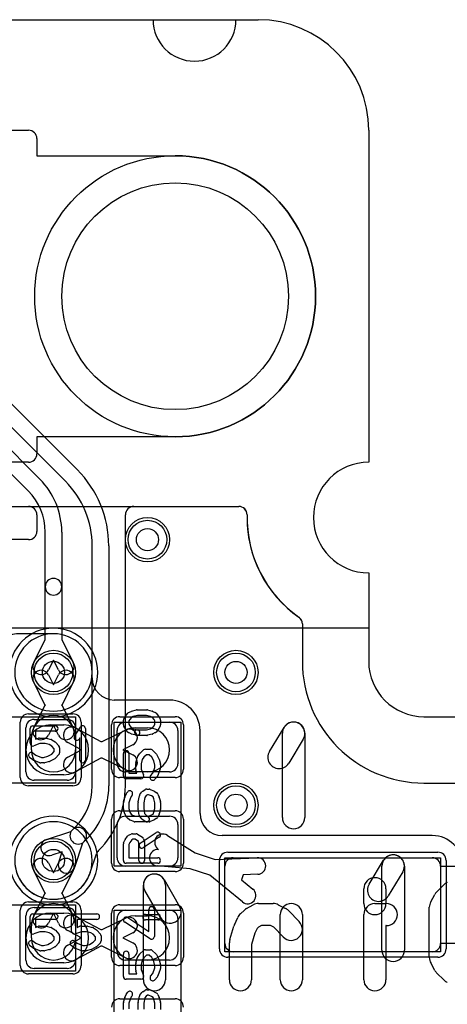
# Model space of a CAD drawing. Extents: x -3.9 to 29.3, y -3.9 to 20.
# Tile 36 of 37: x 19.5 to 23.4, y 11.1 to 20. Entities that reach past the tile are written whole.
import ezdxf

# ---------------------------------------------------------------- set-up
doc = ezdxf.new("R2010")
doc.units = 0
for name, color, linetype in [('Hole', 1, 'CONTINUOUS'), ('L1', 3, 'CONTINUOUS'), ('L2', 3, 'CONTINUOUS'), ('L3', 3, 'CONTINUOUS'), ('L4', 3, 'CONTINUOUS'), ('MetalMask-A', 176, 'CONTINUOUS'), ('Outline', 7, 'CONTINUOUS'), ('PartsArea-A', 111, 'CONTINUOUS'), ('PartsArea-B', 111, 'CONTINUOUS'), ('PartsSilk-A', 221, 'CONTINUOUS'), ('PartsSilk-B', 221, 'CONTINUOUS'), ('Resist-A', 2, 'CONTINUOUS'), ('Resist-B', 2, 'CONTINUOUS'), ('Silk-A', 140, 'CONTINUOUS'), ('Silk-B', 140, 'CONTINUOUS')]:
    doc.layers.add(name, color=color, linetype=linetype)

msp = doc.modelspace()

# ---------------------------------------------------------------- linework, layer by layer
at = {"layer": 'Hole'}
for centre, radius in [((20.95, 17.5), 1.025), ((20.7, 15.3), 0.1), ((19.85, 14.1), 0.1), ((21.5, 14.1), 0.1), ((21.5, 12.9), 0.1), ((19.85, 12.4), 0.1)]:
    msp.add_circle(centre, radius, dxfattribs=at)
at = {"layer": 'L1'}
for p, q in [((9.0761, 15.6), (21.52527, 15.6)), ((19.425, 15.6), (19.62503, 15.6)), ((19.7, 15.52503), (19.7, 15.37497)), ((19.62503, 15.3), (17.97497, 15.3)), ((22.09999, 14.53825), (22.1, 14.2)), ((19.85, 14.45004), (19.55, 14.45004)), ((19.80526, 14.07767), (19.85, 13.988)), ((19.85, 13.988), (19.89474, 14.07767)), ((20.20004, 14.05004), (20.20004, 14.1)), ((19.775, 13.80234), (19.67104, 14.01071)), ((20.02896, 14.01071), (19.925, 13.80234)), ((19.67104, 13.6), (19.775, 13.80838)), ((19.775, 13.80838), (19.775, 13.80234)), ((19.925, 13.80234), (19.925, 13.80838)), ((19.925, 13.80838), (20.02896, 13.6)), ((20.9, 13.85004), (20.40004, 13.85004)), ((19.675, 13.675), (19.975, 13.675)), ((19.85, 13.62272), (19.80526, 13.53304)), ((19.825, 13.625), (19.94286, 13.625)), ((19.89474, 13.53304), (19.85, 13.62272)), ((20.5, 13.65), (20.9, 13.65)), ((19.6, 13.2), (19.6, 13.6)), ((20.05, 13.6), (20.05, 13.2)), ((20.05, 13.59785), (20.27686, 13.475)), ((20.29162, 13.475), (20.5, 13.57896)), ((20.425, 13.275), (20.425, 13.575)), ((20.58929, 13.6), (20.7, 13.6)), ((20.975, 13.575), (20.975, 13.275)), ((21.17504, 12.82504), (21.17504, 13.575)), ((19.65, 13.4), (19.65, 13.51071)), ((20.09011, 13.40555), (19.97858, 13.46595)), ((20.05, 13.51071), (20.05, 13.4)), ((20.27686, 13.475), (20.29162, 13.475)), ((20.56696, 13.44474), (20.47728, 13.4)), ((19.97858, 13.33405), (20.09011, 13.39445)), ((20.09011, 13.39445), (20.09011, 13.40555)), ((20.47728, 13.4), (20.56696, 13.35526)), ((20.27686, 13.325), (20.05, 13.20215)), ((20.29162, 13.325), (20.27686, 13.325)), ((20.5, 13.22104), (20.29162, 13.325)), ((19.94286, 13.175), (19.825, 13.175)), ((20.9, 13.2), (20.5, 13.2)), ((20.7, 13.2), (20.58929, 13.2)), ((19.975, 13.125), (19.675, 13.125)), ((23.2, 13.1), (24.4, 13.1)), ((20.5, 12.8), (20.9, 12.8)), ((20.425, 12.425), (20.425, 12.725)), ((20.975, 12.725), (20.975, 12.425)), ((20.87984, 12.62699), (21.1323, 12.46829)), ((23.275, 12.62504), (21.37504, 12.62504)), ((21.1323, 12.46829), (21.31066, 12.40884)), ((19.80526, 12.37767), (19.85, 12.288)), ((19.85, 12.288), (19.89474, 12.37767)), ((21.31066, 12.40884), (21.69055, 12.4248)), ((21.475, 12.425), (23.275, 12.425)), ((19.775, 12.10234), (19.67104, 12.31071)), ((20.02896, 12.31071), (19.925, 12.10234)), ((20.9, 12.35), (20.5, 12.35)), ((21.08482, 12.326), (20.78768, 12.3505)), ((21.26319, 12.26655), (21.08482, 12.326)), ((21.4, 11.65), (21.4, 12.35)), ((23.35, 12.35), (23.35, 11.65)), ((21.55756, 12.02582), (21.26319, 12.26655)), ((21.56509, 12.2694), (21.55042, 12.22543)), ((21.55042, 12.22543), (21.65252, 12.14194)), ((21.69685, 12.27494), (21.56509, 12.2694)), ((19.67104, 11.9), (19.775, 12.10838)), ((19.775, 12.10838), (19.775, 12.10234)), ((19.925, 12.10234), (19.925, 12.10838)), ((19.925, 12.10838), (20.02896, 11.9)), ((19.675, 11.975), (19.975, 11.975)), ((20.5, 11.95), (20.9, 11.95)), ((19.6, 11.5), (19.6, 11.9)), ((19.85, 11.92272), (19.80526, 11.83304)), ((19.825, 11.925), (19.94286, 11.925)), ((19.89474, 11.83304), (19.85, 11.92272)), ((20.05, 11.9), (20.05, 11.5)), ((20.05, 11.89785), (20.27686, 11.775)), ((20.29162, 11.775), (20.5, 11.87896)), ((20.425, 11.575), (20.425, 11.875)), ((20.58929, 11.9), (20.7, 11.9)), ((20.975, 11.875), (20.975, 11.575)), ((19.65, 11.7), (19.65, 11.81071)), ((20.09011, 11.70555), (19.97858, 11.76595)), ((20.05, 11.81071), (20.05, 11.7)), ((20.27686, 11.775), (20.29162, 11.775)), ((19.97858, 11.63405), (20.09011, 11.69445)), ((20.09011, 11.69445), (20.09011, 11.70555)), ((20.56696, 11.74474), (20.47728, 11.7)), ((20.47728, 11.7), (20.56696, 11.65526)), ((20.27686, 11.625), (20.05, 11.50215)), ((20.29162, 11.625), (20.27686, 11.625)), ((20.5, 11.52104), (20.29162, 11.625)), ((23.275, 11.575), (21.475, 11.575)), ((20.9, 11.5), (20.5, 11.5)), ((20.7, 11.5), (20.58929, 11.5)), ((19.975, 11.425), (19.675, 11.425)), ((19.94286, 11.475), (19.825, 11.475))]:
    msp.add_line(p, q, dxfattribs=at)
for centre in [(20.7, 15.3), (19.85, 14.1), (21.5, 14.1), (21.5, 12.9), (19.85, 12.4)]:
    msp.add_circle(centre, 0.2, dxfattribs=at)
for centre, radius, start, end in [((19.62503, 15.52503), 0.07497, 0, 90), ((21.52527, 15.525), 0.075, 0, 90), ((22.70001, 15.50002), 1.10001, 178.78785, -179.998958), ((22.7, 15.5), 1.1, 180, -124.98515), ((22.7, 15.5), 1.1, 178.74147, 178.786798), ((21.5253, 15.525), 0.07497, -0.641943, 0), ((19.62503, 15.37497), 0.07497, -90, 0), ((22.02501, 14.53828), 0.07497, 45, 53.788891), ((22.02498, 14.53825), 0.07501, 0, 45), ((19.55, 14.10004), 0.35, 90, 180), ((19.85, 14.1), 0.35004, 0, 90), ((23.2, 14.2), 1.1, 180, -90), ((19.73815, 14.04419), 0.075, 26.513803, -153.484041), ((19.96185, 14.04419), 0.075, -26.513803, 153.484041), ((20.40004, 14.05004), 0.2, 180, -90), ((20.9, 13.575), 0.27504, 0, 90), ((19.85, 13.51071), 0.2, 0, 180), ((19.675, 13.6), 0.075, 90, 180), ((19.825, 13.4), 0.225, 90, -90), ((19.94286, 13.4), 0.225, -90, 90), ((19.975, 13.6), 0.075, 0, 90), ((20.5, 13.575), 0.075, 90, 180), ((20.9, 13.575), 0.075, 0, 90), ((19.73815, 13.56652), 0.075, 153.486197, -26.514938), ((19.96185, 13.56652), 0.075, -153.486197, 26.514938), ((20.01429, 13.5319), 0.075, 61.565748, -118.43679), ((20.58929, 13.4), 0.2, 90, -90), ((20.53348, 13.51185), 0.075, -63.486197, 116.514938), ((20.7, 13.4), 0.2, -90, 90), ((19.85, 13.4), 0.2, 180, 0), ((20.53348, 13.28815), 0.075, -116.513803, 63.485062), ((20.01429, 13.2681), 0.075, 118.434252, -61.56321), ((20.5, 13.275), 0.075, 180, -90), ((20.9, 13.275), 0.075, -90, 0), ((19.675, 13.2), 0.075, 180, -90), ((19.975, 13.2), 0.075, -90, 0), ((21.37504, 12.82504), 0.2, 180, -90), ((20.5, 12.725), 0.075, 90, 180), ((20.9, 12.725), 0.075, 0, 90), ((20.83992, 12.56349), 0.075, 57.844009, -122.160057), ((23.275, 12.35), 0.27504, 0, 90), ((20.79384, 12.42525), 0.075, 85.289013, -94.713145), ((19.73815, 12.34419), 0.075, 26.513803, -153.484041), ((19.96185, 12.34419), 0.075, -26.513803, 153.484041), ((20.5, 12.425), 0.075, 180, -90), ((20.9, 12.425), 0.075, -90, 0), ((21.475, 12.35), 0.075, 90, 180), ((21.6937, 12.34987), 0.075, -87.592747, 92.405739), ((23.275, 12.35), 0.075, 0, 90), ((21.60504, 12.08388), 0.075, -129.275432, 50.724098), ((19.675, 11.9), 0.075, 90, 180), ((19.85, 11.81071), 0.2, 0, 180), ((19.975, 11.9), 0.075, 0, 90), ((20.5, 11.875), 0.075, 90, 180), ((20.9, 11.875), 0.075, 0, 90), ((19.825, 11.7), 0.225, 90, -90), ((19.73815, 11.86652), 0.075, 153.486197, -26.514938), ((19.96185, 11.86652), 0.075, -153.486197, 26.514938), ((20.01429, 11.8319), 0.075, 61.565748, -118.43679), ((19.94286, 11.7), 0.225, -90, 90), ((20.58929, 11.7), 0.2, 90, -90), ((20.53348, 11.81185), 0.075, -63.486197, 116.514938), ((20.7, 11.7), 0.2, -90, 90), ((19.85, 11.7), 0.2, 180, 0), ((20.01429, 11.5681), 0.075, 118.434252, -61.56321), ((20.5, 11.575), 0.075, 180, -90), ((20.53348, 11.58815), 0.075, -116.513803, 63.485062), ((20.9, 11.575), 0.075, -90, 0), ((21.475, 11.65), 0.075, 180, -90), ((23.275, 11.65), 0.075, -90, 0), ((19.675, 11.5), 0.075, 180, -90), ((19.975, 11.5), 0.075, -90, 0)]:
    msp.add_arc(centre, radius, start, end, dxfattribs=at)
at = {"layer": 'L2'}
for p, q in [((3.87473, 15.6), (21.52527, 15.6)), ((22.1, 14.53824), (22.1, 14.2)), ((23.2, 13.1), (24.4, 13.1))]:
    msp.add_line(p, q, dxfattribs=at)
for centre in [(20.7, 15.3), (21.5, 14.1), (21.5, 12.9)]:
    msp.add_circle(centre, 0.2, dxfattribs=at)
for centre, radius, start, end in [((21.52527, 15.525), 0.075, -0.641686, 90), ((22.7, 15.50001), 1.1, 178.787318, -125.062172), ((21.52527, 15.52488), 0.075, -1.214812, -0.550023), ((22.025, 14.53824), 0.075, 0, 54.934759), ((19.85, 14.1), 0.40004, 90, -90), ((19.85, 14.1), 0.40004, -90, 90), ((23.2, 14.2), 1.1, 180, -90), ((19.85, 12.4), 0.40004, 90, -90), ((19.85, 12.4), 0.40004, -90, 90)]:
    msp.add_arc(centre, radius, start, end, dxfattribs=at)
at = {"layer": 'L3'}
for p, q in [((18.55841, 17.43943), (20.06443, 15.93341)), ((19.95836, 15.82734), (18.45235, 17.33337)), ((18.34624, 17.2273), (19.72729, 15.84623)), ((19.62123, 15.74017), (18.24017, 17.12123)), ((20.57504, 15.6), (21.52527, 15.6)), ((20.50004, 13.07353), (20.50004, 15.525)), ((19.775, 14.87446), (19.775, 15.36893)), ((19.925, 15.36893), (19.925, 14.87446)), ((20.2, 13.07353), (20.2, 15.24399)), ((20.35, 15.24399), (20.35, 13.07353)), ((19.775, 14.39766), (19.775, 14.87446)), ((19.925, 14.87446), (19.925, 14.39766)), ((22.1, 14.53823), (22.1, 14.2)), ((19.67104, 14.18929), (19.775, 14.39766)), ((19.925, 14.39766), (20.02896, 14.18929)), ((19.85, 14.212), (19.80526, 14.12233)), ((19.89474, 14.12233), (19.85, 14.212)), ((23.2, 13.1), (24.4, 13.1)), ((19.78659, 12.58968), (20.00745, 12.66351)), ((20.00745, 12.66351), (20.02059, 12.67665)), ((20.02059, 12.67665), (20.04623, 12.70229)), ((20.11351, 12.55745), (20.03968, 12.33659)), ((20.12665, 12.57059), (20.11351, 12.55745)), ((20.15229, 12.59623), (20.12665, 12.57059)), ((19.92919, 12.47919), (19.83415, 12.44742)), ((19.89742, 12.38415), (19.92919, 12.47919)), ((20.25765, 12.4894), (20.25838, 12.49013)), ((20.18231, 12.29), (20.239, 12.45959))]:
    msp.add_line(p, q, dxfattribs=at)
for centre in [(20.7, 15.3), (19.85, 14.1), (21.5, 14.1), (21.5, 12.9), (19.85, 12.4)]:
    msp.add_circle(centre, 0.2, dxfattribs=at)
for centre, radius, start, end in [((19.375, 15.24398), 0.975, 0.000588, 45), ((19.25, 15.36893), 0.675, 0, 45.0006), ((19.375, 15.24398), 0.825, 0.000694, 45), ((19.25, 15.36893), 0.525, 0, 45.000772), ((20.57504, 15.525), 0.075, 90, 180), ((21.52527, 15.525), 0.075, 0, 90), ((22.7, 15.49999), 1.1, 178.740949, -125.062172), ((21.5253, 15.525), 0.07497, -0.641943, 0), ((19.85, 14.87446), 0.075, 0, 180), ((19.85, 14.87446), 0.075, 180, 0), ((22.02502, 14.53825), 0.07497, 45, 54.934097), ((22.025, 14.53823), 0.075, 0, 45), ((19.73815, 14.15581), 0.075, 153.486197, -26.515959), ((19.96185, 14.15581), 0.075, -153.486197, 26.515959), ((23.2, 14.2), 1.1, 180, -90), ((19.675, 13.07353), 0.525, -45.000772, 0), ((19.675, 13.07353), 0.675, -45.0006, 0), ((19.675, 13.07353), 0.82504, -45.000982, 0), ((20.07362, 12.62362), 0.075, 135, -45), ((20.07362, 12.62362), 0.075, -45, 135), ((19.81037, 12.51855), 0.075, 108.485681, -71.515874), ((20.3101, 12.43582), 0.07497, 134.994596, 161.514298), ((20.31066, 12.43639), 0.07497, 135, 135.605253), ((19.85, 12.4), 0.35004, 180, -18.344884), ((19.96855, 12.36037), 0.075, 161.514319, -18.484126), ((20.25341, 12.26623), 0.07497, 161.514298, 161.652053)]:
    msp.add_arc(centre, radius, start, end, dxfattribs=at)
at = {"layer": 'L4'}
for p, q in [((17.68346, 15.6), (21.52527, 15.6)), ((19.425, 15.6), (19.62503, 15.6)), ((19.7, 15.52503), (19.7, 15.37497)), ((19.62503, 15.3), (18.15487, 15.3)), ((22.1, 14.53823), (22.1, 14.2)), ((23.2, 13.1), (24.4, 13.1))]:
    msp.add_line(p, q, dxfattribs=at)
for centre in [(20.7, 15.3), (19.85, 14.1), (21.5, 14.1), (21.5, 12.9), (19.85, 12.4)]:
    msp.add_circle(centre, 0.2, dxfattribs=at)
for centre, radius, start, end in [((19.62503, 15.52503), 0.07497, 0, 90), ((21.52527, 15.525), 0.075, 0, 90), ((22.7, 15.49999), 1.1, 178.740949, -125.062172), ((21.5253, 15.525), 0.07497, -0.641943, 0), ((19.62503, 15.37497), 0.07497, -90, 0), ((22.02502, 14.53825), 0.07497, 45, 54.934097), ((22.025, 14.53823), 0.075, 0, 45), ((19.85, 14.1), 0.35004, 90, -90), ((19.85, 14.1), 0.35004, -90, 90), ((23.2, 14.2), 1.1, 180, -90), ((19.85, 12.4), 0.35004, 90, -90), ((19.85, 12.4), 0.35004, -90, 90)]:
    msp.add_arc(centre, radius, start, end, dxfattribs=at)
at = {"layer": 'MetalMask-A'}
for p, q in [((19.675, 13.675), (19.975, 13.675)), ((20.5, 13.65), (20.9, 13.65)), ((19.6, 13.2), (19.6, 13.6)), ((20.05, 13.6), (20.05, 13.2)), ((20.425, 13.275), (20.425, 13.575)), ((20.975, 13.575), (20.975, 13.275)), ((20.9, 13.2), (20.5, 13.2)), ((19.975, 13.125), (19.675, 13.125)), ((20.5, 12.8), (20.9, 12.8)), ((20.425, 12.425), (20.425, 12.725)), ((20.975, 12.725), (20.975, 12.425)), ((21.475, 12.425), (23.275, 12.425)), ((20.9, 12.35), (20.5, 12.35)), ((21.4, 11.65), (21.4, 12.35)), ((23.35, 12.35), (23.35, 11.65)), ((19.675, 11.975), (19.975, 11.975)), ((20.5, 11.95), (20.9, 11.95)), ((19.6, 11.5), (19.6, 11.9)), ((20.05, 11.9), (20.05, 11.5)), ((20.425, 11.575), (20.425, 11.875)), ((20.975, 11.875), (20.975, 11.575)), ((23.275, 11.575), (21.475, 11.575)), ((20.9, 11.5), (20.5, 11.5)), ((19.975, 11.425), (19.675, 11.425))]:
    msp.add_line(p, q, dxfattribs=at)
for centre, start, end in [((19.675, 13.6), 90, 180), ((19.975, 13.6), 0, 90), ((20.5, 13.575), 90, 180), ((20.9, 13.575), 0, 90), ((20.5, 13.275), 180, -90), ((20.9, 13.275), -90, 0), ((19.675, 13.2), 180, -90), ((19.975, 13.2), -90, 0), ((20.5, 12.725), 90, 180), ((20.9, 12.725), 0, 90), ((20.5, 12.425), 180, -90), ((20.9, 12.425), -90, 0), ((21.475, 12.35), 90, 180), ((23.275, 12.35), 0, 90), ((19.675, 11.9), 90, 180), ((19.975, 11.9), 0, 90), ((20.5, 11.875), 90, 180), ((20.9, 11.875), 0, 90), ((20.5, 11.575), 180, -90), ((20.9, 11.575), -90, 0), ((21.475, 11.65), 180, -90), ((23.275, 11.65), -90, 0), ((19.675, 11.5), 180, -90), ((19.975, 11.5), -90, 0)]:
    msp.add_arc(centre, 0.075, start, end, dxfattribs=at)
at = {"layer": 'Outline'}
for p, q in [((17.75, 20), (20.75, 20)), ((21.5, 20), (21.7, 20)), ((22.7, 19), (22.7, 16)), ((22.7, 15), (22.7, 14.2)), ((23.2, 13.7), (24.4, 13.7))]:
    msp.add_line(p, q, dxfattribs=at)
for centre, radius, start, end in [((21.125, 20), 0.375, 180, 0), ((21.7, 19), 1, 0, 90), ((22.7, 15.5), 0.5, 90, -90), ((23.2, 14.2), 0.5, 180, -90)]:
    msp.add_arc(centre, radius, start, end, dxfattribs=at)
at = {"layer": 'PartsArea-A'}
for p, q in [((3.7, 20), (21.7, 20)), ((22.7, 19), (22.7, 16)), ((22.7, 15), (22.7, 14.5)), ((22.7, 14.5), (2.7, 14.5)), ((18.75, 13.7), (20.05, 13.7)), ((20.05, 13.7), (20.05, 13.1)), ((20.4, 12.35), (20.4, 13.65)), ((20.4, 13.65), (21, 13.65)), ((21, 13.65), (21, 12.35)), ((20.05, 13.1), (18.75, 13.1)), ((21.4, 12.425), (23.35, 12.425)), ((21.4, 11.575), (21.4, 12.425)), ((23.35, 12.425), (23.35, 12.35)), ((21, 12.35), (20.4, 12.35)), ((23.35, 12.35), (24.1, 12.35)), ((18.75, 12), (20.05, 12)), ((20.05, 12), (20.05, 11.4)), ((20.4, 10.65), (20.4, 11.95)), ((20.4, 11.95), (21, 11.95)), ((21, 11.95), (21, 10.65)), ((23.35, 11.575), (21.4, 11.575)), ((24.1, 11.65), (23.35, 11.65)), ((23.35, 11.65), (23.35, 11.575)), ((20.05, 11.4), (18.75, 11.4))]:
    msp.add_line(p, q, dxfattribs=at)
for centre, radius, start, end in [((21.7, 19), 1, 0, 90), ((22.7, 15.5), 0.5, 90, -90)]:
    msp.add_arc(centre, radius, start, end, dxfattribs=at)
at = {"layer": 'PartsArea-B'}
for p, q in [((3.7, 20), (21.7, 20)), ((22.7, 19), (22.7, 16)), ((22.7, 15), (22.7, 14.5)), ((22.7, 14.5), (2.7, 14.5))]:
    msp.add_line(p, q, dxfattribs=at)
for centre, radius, start, end in [((21.7, 19), 1, 0, 90), ((22.7, 15.5), 0.5, 90, -90)]:
    msp.add_arc(centre, radius, start, end, dxfattribs=at)
at = {"layer": 'PartsSilk-A'}
for p, q in [((20.49983, 13.7055), (20.52205, 13.7305)), ((20.52956, 13.73625), (20.55178, 13.74736)), ((20.5569, 13.74925), (20.60135, 13.76036)), ((20.61049, 13.71111), (20.57169, 13.70141)), ((20.60741, 13.76111), (20.69259, 13.76111)), ((20.68951, 13.71111), (20.61049, 13.71111)), ((20.72831, 13.70141), (20.68951, 13.71111)), ((20.69865, 13.76036), (20.7431, 13.74925)), ((20.74822, 13.74736), (20.77044, 13.73625)), ((20.77795, 13.7305), (20.80017, 13.7055)), ((19.66389, 13.61759), (19.86667, 13.61759)), ((20.48241, 13.625), (20.48241, 13.66944)), ((20.4857, 13.68184), (20.49681, 13.70129)), ((20.53894, 13.67423), (20.53241, 13.6628)), ((20.53241, 13.6628), (20.53241, 13.6309)), ((20.53241, 13.6309), (20.5394, 13.61692)), ((20.55623, 13.69368), (20.53894, 13.67423)), ((20.57169, 13.70141), (20.55623, 13.69368)), ((20.74377, 13.69368), (20.72831, 13.70141)), ((20.76106, 13.67423), (20.74377, 13.69368)), ((20.7606, 13.61692), (20.76759, 13.6309)), ((20.76759, 13.6628), (20.76106, 13.67423)), ((20.76759, 13.6309), (20.76759, 13.6628)), ((20.80319, 13.70129), (20.8143, 13.68184)), ((20.81759, 13.66944), (20.81759, 13.625)), ((19.63889, 13.45926), (19.63889, 13.59259)), ((19.86667, 13.56759), (19.68889, 13.56759)), ((19.68889, 13.56759), (19.68889, 13.49554)), ((20.04013, 13.5247), (20.09291, 13.60618)), ((20.13889, 13.59259), (20.13889, 13.30741)), ((20.49616, 13.5916), (20.48505, 13.61382)), ((20.52205, 13.56117), (20.49983, 13.58617)), ((20.55178, 13.54431), (20.52956, 13.55542)), ((20.5394, 13.61692), (20.55623, 13.59799)), ((20.55623, 13.59799), (20.57169, 13.59026)), ((20.60135, 13.53131), (20.5569, 13.54242)), ((20.57169, 13.59026), (20.61347, 13.57981)), ((20.60741, 13.58056), (20.68951, 13.58056)), ((20.69259, 13.53056), (20.60741, 13.53056)), ((20.68951, 13.58056), (20.72831, 13.59026)), ((20.7431, 13.54242), (20.69865, 13.53131)), ((20.72831, 13.59026), (20.74377, 13.59799)), ((20.74377, 13.59799), (20.7606, 13.61692)), ((20.77044, 13.55542), (20.74822, 13.54431)), ((20.80017, 13.58617), (20.77795, 13.56117)), ((20.81495, 13.61382), (20.80384, 13.5916)), ((19.72682, 13.45648), (19.67279, 13.4359)), ((19.68889, 13.49554), (19.71332, 13.50484)), ((19.72222, 13.50648), (19.77778, 13.50648)), ((19.7747, 13.45648), (19.72682, 13.45648)), ((19.81196, 13.44717), (19.7747, 13.45648)), ((19.78384, 13.50573), (19.82828, 13.49462)), ((19.83362, 13.43273), (19.81196, 13.44717)), ((19.83609, 13.49117), (19.86387, 13.47265)), ((19.86843, 13.46875), (19.89899, 13.43542)), ((20.08889, 13.50801), (20.08209, 13.49752)), ((20.08889, 13.30741), (20.08889, 13.50801)), ((19.54444, 13.40741), (19.54444, 13.38519)), ((19.66562, 13.37137), (19.69034, 13.3516)), ((19.69034, 13.3516), (19.74071, 13.33241)), ((19.79928, 13.34203), (19.83446, 13.36079)), ((19.85556, 13.40879), (19.83362, 13.43273)), ((19.83446, 13.36079), (19.85556, 13.3838)), ((19.85556, 13.3838), (19.85556, 13.40879)), ((19.89899, 13.35717), (19.86843, 13.32384)), ((19.90556, 13.41852), (19.90556, 13.37407)), ((20.48241, 13.16389), (20.48241, 13.36667)), ((20.53241, 13.36667), (20.53241, 13.18889)), ((20.60883, 13.33609), (20.62735, 13.36387)), ((20.63125, 13.36843), (20.66458, 13.39899)), ((20.69121, 13.35556), (20.66727, 13.33362)), ((20.68148, 13.40556), (20.72593, 13.40556)), ((20.7162, 13.35556), (20.69121, 13.35556)), ((20.73921, 13.33446), (20.7162, 13.35556)), ((20.74283, 13.39899), (20.77616, 13.36843)), ((20.78132, 13.36176), (20.80354, 13.32009)), ((19.66216, 13.31011), (19.63438, 13.33233)), ((19.72721, 13.28405), (19.66888, 13.30627)), ((19.76389, 13.28241), (19.73611, 13.28241)), ((19.74071, 13.33241), (19.76081, 13.33241)), ((19.76081, 13.33241), (19.79928, 13.34203)), ((19.81439, 13.29427), (19.76995, 13.28316)), ((19.86176, 13.31868), (19.82009, 13.29646)), ((20.59352, 13.22222), (20.59352, 13.27778)), ((20.59427, 13.28384), (20.60538, 13.32828)), ((20.65283, 13.31196), (20.64352, 13.2747)), ((20.64352, 13.2747), (20.64352, 13.22682)), ((20.66727, 13.33362), (20.65283, 13.31196)), ((20.75797, 13.29928), (20.73921, 13.33446)), ((20.76759, 13.26081), (20.75797, 13.29928)), ((20.80573, 13.31439), (20.81684, 13.26995)), ((20.81759, 13.26389), (20.81759, 13.23611)), ((20.53241, 13.18889), (20.60446, 13.18889)), ((20.60446, 13.18889), (20.59516, 13.21332)), ((20.64352, 13.22682), (20.6641, 13.17279)), ((20.72863, 13.16562), (20.7484, 13.19034)), ((20.7484, 13.19034), (20.76759, 13.24071)), ((20.76759, 13.24071), (20.76759, 13.26081)), ((20.81595, 13.22721), (20.79373, 13.16888)), ((20.64074, 13.13889), (20.50741, 13.13889)), ((20.78989, 13.16216), (20.76767, 13.13438)), ((20.49531, 12.97317), (20.50642, 13.00095)), ((20.51011, 13.00729), (20.52122, 13.02118)), ((20.63176, 12.99544), (20.65028, 13.02044)), ((20.65713, 13.02676), (20.67935, 13.04064)), ((20.69976, 12.99444), (20.68764, 12.98687)), ((20.69259, 13.04444), (20.71481, 13.04444)), ((20.70981, 12.99444), (20.69976, 12.99444)), ((20.73664, 12.98327), (20.70981, 12.99444)), ((20.72442, 13.04252), (20.75776, 13.02864)), ((20.7614, 13.02676), (20.78362, 13.01287)), ((20.79358, 13.00095), (20.80469, 12.97317)), ((20.48241, 12.86667), (20.48241, 12.925)), ((20.48337, 12.93187), (20.49448, 12.97076)), ((20.54221, 12.95579), (20.53241, 12.9215)), ((20.53241, 12.9215), (20.53241, 12.87017)), ((20.55147, 12.97895), (20.54221, 12.95579)), ((20.56026, 12.98994), (20.55147, 12.97895)), ((20.61574, 12.86667), (20.61574, 12.925)), ((20.61623, 12.9299), (20.62734, 12.98546)), ((20.67527, 12.97017), (20.66574, 12.92252)), ((20.66574, 12.92252), (20.66574, 12.86842)), ((20.68764, 12.98687), (20.67527, 12.97017)), ((20.75019, 12.9748), (20.73664, 12.98327)), ((20.75779, 12.95579), (20.75019, 12.9748)), ((20.76759, 12.9215), (20.75779, 12.95579)), ((20.76759, 12.87017), (20.76759, 12.9215)), ((20.80552, 12.97076), (20.81663, 12.93187)), ((20.81759, 12.925), (20.81759, 12.86667)), ((20.49448, 12.82091), (20.48337, 12.8598)), ((20.53241, 12.87017), (20.54167, 12.83775)), ((20.54167, 12.83775), (20.55231, 12.8198)), ((20.55231, 12.8198), (20.56435, 12.81077)), ((20.62339, 12.81041), (20.61598, 12.86319)), ((20.66574, 12.86842), (20.67186, 12.82485)), ((20.67186, 12.82485), (20.68667, 12.80818)), ((20.73664, 12.81118), (20.75063, 12.81992)), ((20.75063, 12.81992), (20.75792, 12.83633)), ((20.75792, 12.83633), (20.76759, 12.87017)), ((20.80433, 12.81763), (20.79322, 12.79263)), ((20.81663, 12.8598), (20.80552, 12.82091)), ((20.51182, 12.79004), (20.49701, 12.81504)), ((20.53685, 12.76889), (20.51833, 12.78278)), ((20.57558, 12.75192), (20.54224, 12.76581)), ((20.56435, 12.81077), (20.59019, 12.8)), ((20.71481, 12.75), (20.58519, 12.75)), ((20.59019, 12.8), (20.70981, 12.8)), ((20.65168, 12.77228), (20.62946, 12.79728)), ((20.67934, 12.7538), (20.65712, 12.76769)), ((20.68667, 12.80818), (20.70584, 12.7962)), ((20.70981, 12.8), (20.73664, 12.81118)), ((20.75776, 12.76581), (20.72442, 12.75192)), ((20.78362, 12.78158), (20.7614, 12.76769)), ((20.52956, 12.62792), (20.55178, 12.63903)), ((20.56296, 12.64167), (20.5963, 12.64167)), ((20.63447, 12.55703), (20.77891, 12.65148)), ((20.48241, 12.4), (20.48241, 12.55)), ((20.48456, 12.56015), (20.49567, 12.58515)), ((20.4983, 12.5897), (20.52052, 12.62026)), ((20.54029, 12.56243), (20.53241, 12.5447)), ((20.55737, 12.58593), (20.54029, 12.56243)), ((20.56886, 12.59167), (20.55737, 12.58593)), ((20.58913, 12.59167), (20.56886, 12.59167)), ((20.61913, 12.57292), (20.58913, 12.59167)), ((20.60955, 12.63787), (20.65399, 12.61009)), ((20.62315, 12.55783), (20.61913, 12.57292)), ((20.62315, 12.4), (20.62315, 12.55783)), ((20.80627, 12.60964), (20.66183, 12.51519)), ((20.6649, 12.59533), (20.67231, 12.56755)), ((20.67315, 12.56111), (20.67315, 12.4)), ((20.53241, 12.5447), (20.53241, 12.425)), ((20.79259, 12.375), (20.50741, 12.375)), ((20.53241, 12.425), (20.79259, 12.425)), ((22.70298, 12.18487), (22.83439, 12.40222)), ((22.81973, 11.58892), (22.81973, 12.34965)), ((23.00827, 12.29708), (22.87686, 12.07973)), ((23.02293, 12.34965), (23.02293, 11.58892)), ((20.71204, 11.75869), (20.71204, 11.95694)), ((20.76204, 11.95694), (20.76204, 11.7125)), ((19.63889, 11.75926), (19.63889, 11.89259)), ((19.66389, 11.91759), (19.86667, 11.91759)), ((19.86667, 11.86759), (19.68889, 11.86759)), ((19.68889, 11.86759), (19.68889, 11.79554)), ((20.01389, 11.75926), (20.01389, 11.89259)), ((20.03889, 11.91759), (20.24167, 11.91759)), ((20.24167, 11.86759), (20.06389, 11.86759)), ((20.06389, 11.86759), (20.06389, 11.79554)), ((20.72337, 11.69157), (20.49374, 11.84157)), ((20.52108, 11.88343), (20.71204, 11.75869)), ((20.68148, 11.9125), (20.79259, 11.9125)), ((20.79259, 11.8625), (20.68148, 11.8625)), ((19.72682, 11.75648), (19.67279, 11.7359)), ((19.68889, 11.79554), (19.71332, 11.80484)), ((19.72222, 11.80648), (19.77778, 11.80648)), ((19.7747, 11.75648), (19.72682, 11.75648)), ((19.81196, 11.74717), (19.7747, 11.75648)), ((19.78384, 11.80573), (19.82828, 11.79462)), ((19.83609, 11.79117), (19.86387, 11.77265)), ((19.86843, 11.76875), (19.89899, 11.73542)), ((20.10182, 11.75648), (20.04779, 11.7359)), ((20.06389, 11.79554), (20.08832, 11.80484)), ((20.09722, 11.80648), (20.15278, 11.80648)), ((20.1497, 11.75648), (20.10182, 11.75648)), ((20.18696, 11.74717), (20.1497, 11.75648)), ((20.15884, 11.80573), (20.20328, 11.79462)), ((20.21109, 11.79117), (20.23887, 11.77265)), ((20.24343, 11.76875), (20.27399, 11.73542)), ((19.54444, 11.70741), (19.54444, 11.68519)), ((19.66562, 11.67137), (19.69034, 11.6516)), ((19.79928, 11.64203), (19.83446, 11.66079)), ((19.83362, 11.73273), (19.81196, 11.74717)), ((19.85556, 11.70879), (19.83362, 11.73273)), ((19.83446, 11.66079), (19.85556, 11.6838)), ((19.85556, 11.6838), (19.85556, 11.70879)), ((19.90556, 11.71852), (19.90556, 11.67407)), ((20.04062, 11.67137), (20.06534, 11.6516)), ((20.17428, 11.64203), (20.20946, 11.66079)), ((20.20862, 11.73273), (20.18696, 11.74717)), ((20.23056, 11.70879), (20.20862, 11.73273)), ((20.20946, 11.66079), (20.23056, 11.6838)), ((20.23056, 11.6838), (20.23056, 11.70879)), ((20.28056, 11.71852), (20.28056, 11.67407)), ((19.66216, 11.61011), (19.63438, 11.63233)), ((19.72721, 11.58405), (19.66888, 11.60627)), ((19.69034, 11.6516), (19.74071, 11.63241)), ((19.76389, 11.58241), (19.73611, 11.58241)), ((19.74071, 11.63241), (19.76081, 11.63241)), ((19.76081, 11.63241), (19.79928, 11.64203)), ((19.81439, 11.59427), (19.76995, 11.58316)), ((19.86176, 11.61868), (19.82009, 11.59646)), ((19.89899, 11.65717), (19.86843, 11.62384)), ((20.03716, 11.61011), (20.00938, 11.63233)), ((20.10221, 11.58405), (20.04388, 11.60627)), ((20.06534, 11.6516), (20.11571, 11.63241)), ((20.13889, 11.58241), (20.11111, 11.58241)), ((20.11571, 11.63241), (20.13581, 11.63241)), ((20.13581, 11.63241), (20.17428, 11.64203)), ((20.18939, 11.59427), (20.14495, 11.58316)), ((20.23676, 11.61868), (20.19509, 11.59646)), ((20.27399, 11.65717), (20.24343, 11.62384)), ((20.63125, 11.55593), (20.66458, 11.58649)), ((20.68148, 11.59306), (20.72593, 11.59306)), ((20.74283, 11.58649), (20.77616, 11.55593)), ((20.48241, 11.35139), (20.48241, 11.55417)), ((20.53241, 11.55417), (20.53241, 11.37639)), ((20.59427, 11.47134), (20.60538, 11.51578)), ((20.60883, 11.52359), (20.62735, 11.55137)), ((20.65283, 11.49946), (20.64352, 11.4622)), ((20.66727, 11.52112), (20.65283, 11.49946)), ((20.69121, 11.54306), (20.66727, 11.52112)), ((20.7162, 11.54306), (20.69121, 11.54306)), ((20.73921, 11.52196), (20.7162, 11.54306)), ((20.75797, 11.48678), (20.73921, 11.52196)), ((20.76759, 11.44831), (20.75797, 11.48678)), ((20.78132, 11.54926), (20.80354, 11.50759)), ((20.80573, 11.50189), (20.81684, 11.45745)), ((20.59352, 11.40972), (20.59352, 11.46528)), ((20.60446, 11.37639), (20.59516, 11.40082)), ((20.64352, 11.4622), (20.64352, 11.41432)), ((20.64352, 11.41432), (20.6641, 11.36029)), ((20.7484, 11.37784), (20.76759, 11.42821)), ((20.76759, 11.42821), (20.76759, 11.44831)), ((20.81595, 11.41471), (20.79373, 11.35638)), ((20.81759, 11.45139), (20.81759, 11.42361)), ((20.64074, 11.32639), (20.50741, 11.32639)), ((20.53241, 11.37639), (20.60446, 11.37639)), ((20.72863, 11.35312), (20.7484, 11.37784)), ((20.78989, 11.34966), (20.76767, 11.32188)), ((20.65713, 11.21426), (20.67935, 11.22814)), ((20.69259, 11.23194), (20.71481, 11.23194)), ((20.72442, 11.23002), (20.75776, 11.21614)), ((20.7614, 11.21426), (20.78362, 11.20037)), ((20.48337, 11.11937), (20.49448, 11.15826)), ((20.49531, 11.16067), (20.50642, 11.18845)), ((20.51011, 11.19479), (20.52122, 11.20868)), ((20.54221, 11.14329), (20.53241, 11.109)), ((20.55147, 11.16645), (20.54221, 11.14329)), ((20.56026, 11.17744), (20.55147, 11.16645)), ((20.61623, 11.1174), (20.62734, 11.17296)), ((20.63176, 11.18294), (20.65028, 11.20794)), ((20.67527, 11.15767), (20.66574, 11.11002)), ((20.68764, 11.17437), (20.67527, 11.15767)), ((20.69976, 11.18194), (20.68764, 11.17437)), ((20.70981, 11.18194), (20.69976, 11.18194)), ((20.73664, 11.17077), (20.70981, 11.18194)), ((20.75019, 11.1623), (20.73664, 11.17077)), ((20.75779, 11.14329), (20.75019, 11.1623)), ((20.76759, 11.109), (20.75779, 11.14329)), ((20.79358, 11.18845), (20.80469, 11.16067)), ((20.80552, 11.15826), (20.81663, 11.11937)), ((20.48241, 11.05417), (20.48241, 11.1125)), ((20.53241, 11.109), (20.53241, 11.05767)), ((20.61574, 11.05417), (20.61574, 11.1125)), ((20.66574, 11.11002), (20.66574, 11.05592)), ((20.76759, 11.05767), (20.76759, 11.109)), ((20.81759, 11.1125), (20.81759, 11.05417))]:
    msp.add_line(p, q, dxfattribs=at)
for centre, radius, start, end in [((20.54074, 13.71389), 0.025, 116.565051, 138.37217), ((20.56296, 13.725), 0.025, 104.030684, 116.565051), ((20.60741, 13.73611), 0.025, 90, 104.030684), ((20.69259, 13.73611), 0.025, 75.969316, 90), ((20.73704, 13.725), 0.025, 63.434949, 75.969316), ((20.75926, 13.71389), 0.025, 41.627831, 63.434949), ((19.66389, 13.59259), 0.025, 90, 180), ((19.86667, 13.59259), 0.025, -90, 90), ((20.11389, 13.59259), 0.025, 0, 147.066193), ((20.50741, 13.66944), 0.025, 150.266489, 180), ((20.50741, 13.625), 0.025, 180, -153.434949), ((20.51852, 13.68889), 0.025, 138.372169, 150.266489), ((20.78148, 13.68889), 0.025, 29.733511, 41.62783), ((20.79259, 13.66944), 0.025, 0, 29.733511), ((20.79259, 13.625), 0.025, -26.565051, 0), ((20.51852, 13.60278), 0.025, -153.434949, -138.37217), ((20.54074, 13.57778), 0.025, -138.372169, -116.565051), ((20.56296, 13.56667), 0.025, -116.565051, -104.030684), ((20.60741, 13.55556), 0.025, 90, -90), ((20.60741, 13.55556), 0.025, -104.030684, 75.96679), ((20.69259, 13.55556), 0.025, -90, -75.969316), ((20.73704, 13.56667), 0.025, -75.969316, -63.434949), ((20.75926, 13.57778), 0.025, -63.434949, -41.62783), ((20.78148, 13.60278), 0.025, -41.627831, -26.565051), ((19.66389, 13.45926), 0.025, 180, -69.143502), ((19.72222, 13.48148), 0.025, 90, 110.853641), ((19.77778, 13.48148), 0.025, 75.969316, 90), ((19.82222, 13.47037), 0.025, 56.303576, 75.963757), ((19.85, 13.45185), 0.025, 42.5203, 56.309933), ((20.06111, 13.51111), 0.025, 147.066457, -32.933807), ((19.65, 13.35185), 0.025, 51.333033, -128.654777), ((19.88056, 13.41852), 0.025, 0, 42.517452), ((19.88056, 13.37407), 0.025, -42.5203, 0), ((20.50741, 13.36667), 0.025, 0, 180), ((20.64815, 13.35), 0.025, 132.5203, 146.309933), ((20.68148, 13.38056), 0.025, 90, 132.517452), ((20.72593, 13.38056), 0.025, 47.4797, 90), ((20.75926, 13.35), 0.025, 28.061701, 47.482548), ((19.67778, 13.32963), 0.025, -128.666967, -110.853641), ((19.73611, 13.30741), 0.025, -110.856498, -90), ((19.76389, 13.30741), 0.025, -90, -75.963757), ((19.80833, 13.31852), 0.025, -75.969316, -61.931795), ((19.85, 13.34074), 0.025, -61.938299, -42.517452), ((20.11389, 13.30741), 0.025, 180, 0), ((20.61852, 13.27778), 0.025, 165.969316, 180), ((20.62963, 13.32222), 0.025, 146.303576, 165.963757), ((20.78148, 13.30833), 0.025, 14.030684, 28.068205), ((20.79259, 13.26389), 0.025, 0, 14.036243), ((20.61852, 13.22222), 0.025, 180, -159.146359), ((20.64074, 13.16389), 0.025, -90, 20.856498), ((20.79259, 13.23611), 0.025, -20.856498, 0), ((20.50741, 13.16389), 0.025, 180, -90), ((20.74815, 13.15), 0.025, 141.333033, -38.654777), ((20.77037, 13.17778), 0.025, -38.666967, -20.853641), ((20.52963, 12.99167), 0.025, 141.333033, 158.207103), ((20.54074, 13.00556), 0.025, -38.666967, 141.345223), ((20.65185, 12.98056), 0.025, 143.473873, 168.694563), ((20.67037, 13.00556), 0.025, 121.985944, 143.473873), ((20.69259, 13.01944), 0.025, 90, 121.985944), ((20.71481, 13.01944), 0.025, 67.394238, 90), ((20.74815, 13.00556), 0.025, 57.994617, 67.394238), ((20.77037, 12.99167), 0.025, 21.792897, 57.994617), ((20.50741, 12.925), 0.025, 164.051456, 180), ((20.51852, 12.96389), 0.025, 158.207103, 164.051456), ((20.64074, 12.925), 0.025, 168.694563, 180), ((20.78148, 12.96389), 0.025, 15.948544, 21.792897), ((20.79259, 12.925), 0.025, 0, 15.948544), ((20.50741, 12.86667), 0.025, 180, -164.051456), ((20.51852, 12.82778), 0.025, -164.051456, -149.362476), ((20.64074, 12.86667), 0.025, 180, -171.999526), ((20.78148, 12.82778), 0.025, -23.950855, -15.948544), ((20.79259, 12.86667), 0.025, -15.948544, 0), ((20.53333, 12.80278), 0.025, -149.362476, -126.869898), ((20.55185, 12.78889), 0.025, -126.869898, -112.605762), ((20.58519, 12.775), 0.025, -112.605762, -90), ((20.64815, 12.81389), 0.025, -171.999526, -138.37217), ((20.67037, 12.78889), 0.025, -138.372169, -122.005383), ((20.69259, 12.775), 0.025, -122.005383, 57.989981), ((20.71481, 12.775), 0.025, -90, -67.394238), ((20.74815, 12.78889), 0.025, -67.394238, -57.994617), ((20.77037, 12.80278), 0.025, -57.994617, -23.950855), ((20.56296, 12.61667), 0.025, 90, 116.565051), ((20.5963, 12.61667), 0.025, 57.994617, 90), ((20.79259, 12.63056), 0.025, -56.818537, 123.180863), ((20.50741, 12.55), 0.025, 156.049145, 180), ((20.51852, 12.575), 0.025, 143.982737, 156.039637), ((20.54074, 12.60556), 0.025, 116.565051, 143.979316), ((20.64815, 12.53611), 0.025, 123.181463, -56.819137), ((20.64074, 12.58889), 0.025, 14.925513, 57.989981), ((20.64815, 12.56111), 0.025, 0, 14.935268), ((20.50741, 12.4), 0.025, 180, -90), ((20.64815, 12.4), 0.025, 180, 0), ((20.79259, 12.4), 0.025, -90, 90), ((22.92133, 12.34965), 0.1016, 0, 180), ((22.92133, 12.34965), 0.1016, -31.16009, 148.842805), ((22.78992, 12.1323), 0.1016, 148.83991, -31.157195), ((20.73704, 11.95694), 0.025, 0, 180), ((19.66389, 11.89259), 0.025, 90, 180), ((19.86667, 11.89259), 0.025, -90, 90), ((20.03889, 11.89259), 0.025, 90, 180), ((20.24167, 11.89259), 0.025, -90, 90), ((20.50741, 11.8625), 0.025, 56.850263, -123.153564), ((20.68148, 11.8875), 0.025, 90, -90), ((20.79259, 11.8875), 0.025, -90, 90), ((19.66389, 11.75926), 0.025, 180, -69.143502), ((19.72222, 11.78148), 0.025, 90, 110.853641), ((19.77778, 11.78148), 0.025, 75.969316, 90), ((19.82222, 11.77037), 0.025, 56.303576, 75.963757), ((19.85, 11.75185), 0.025, 42.5203, 56.309933), ((20.03889, 11.75926), 0.025, 180, -69.143502), ((20.09722, 11.78148), 0.025, 90, 110.853641), ((20.15278, 11.78148), 0.025, 75.969316, 90), ((20.19722, 11.77037), 0.025, 56.303576, 75.963757), ((20.225, 11.75185), 0.025, 42.5203, 56.309933), ((19.65, 11.65185), 0.025, 51.333033, -128.654777), ((19.88056, 11.71852), 0.025, 0, 42.517452), ((19.88056, 11.67407), 0.025, -42.5203, 0), ((20.025, 11.65185), 0.025, 51.333033, -128.654777), ((20.25556, 11.71852), 0.025, 0, 42.517452), ((20.25556, 11.67407), 0.025, -42.5203, 0), ((20.73704, 11.7125), 0.025, -123.149737, 0), ((19.67778, 11.62963), 0.025, -128.666967, -110.853641), ((19.73611, 11.60741), 0.025, -110.856498, -90), ((19.76389, 11.60741), 0.025, -90, -75.963757), ((19.80833, 11.61852), 0.025, -75.969316, -61.931795), ((19.85, 11.64074), 0.025, -61.938299, -42.517452), ((20.05278, 11.62963), 0.025, -128.666967, -110.853641), ((20.11111, 11.60741), 0.025, -110.856498, -90), ((20.13889, 11.60741), 0.025, -90, -75.963757), ((20.18333, 11.61852), 0.025, -75.969316, -61.931795), ((20.225, 11.64074), 0.025, -61.938299, -42.517452), ((20.50741, 11.55417), 0.025, 0, 180), ((20.68148, 11.56806), 0.025, 90, 132.517452), ((20.72593, 11.56806), 0.025, 47.4797, 90), ((22.92133, 11.58892), 0.1016, 180, 0), ((20.62963, 11.50972), 0.025, 146.303576, 165.963757), ((20.64815, 11.5375), 0.025, 132.5203, 146.309933), ((20.75926, 11.5375), 0.025, 28.061701, 47.482548), ((20.78148, 11.49583), 0.025, 14.030684, 28.068205), ((20.61852, 11.46528), 0.025, 165.969316, 180), ((20.61852, 11.40972), 0.025, 180, -159.146359), ((20.79259, 11.42361), 0.025, -20.856498, 0), ((20.79259, 11.45139), 0.025, 0, 14.036243), ((20.50741, 11.35139), 0.025, 180, -90), ((20.64074, 11.35139), 0.025, -90, 20.856498), ((20.74815, 11.3375), 0.025, 141.333033, -38.654777), ((20.77037, 11.36528), 0.025, -38.666967, -20.853641), ((20.54074, 11.19306), 0.025, -38.666967, 141.345223), ((20.67037, 11.19306), 0.025, 121.985944, 143.473873), ((20.69259, 11.20694), 0.025, 90, 121.985944), ((20.71481, 11.20694), 0.025, 67.394238, 90), ((20.74815, 11.19306), 0.025, 57.994617, 67.394238), ((20.51852, 11.15139), 0.025, 158.207103, 164.051456), ((20.52963, 11.17917), 0.025, 141.333033, 158.207103), ((20.65185, 11.16806), 0.025, 143.473873, 168.694563), ((20.77037, 11.17917), 0.025, 21.792897, 57.994617), ((20.78148, 11.15139), 0.025, 15.948544, 21.792897), ((20.50741, 11.1125), 0.025, 164.051456, 180), ((20.64074, 11.1125), 0.025, 168.694563, 180), ((20.79259, 11.1125), 0.025, 0, 15.948544)]:
    msp.add_arc(centre, radius, start, end, dxfattribs=at)
at = {"layer": 'PartsSilk-B'}
for p, q in [((20.84962, 12.22768), (20.99036, 11.98323)), ((20.66296, 11.32222), (20.66296, 12.17778)), ((20.81704, 11.88343), (20.6763, 12.12788)), ((20.86296, 12.17778), (20.86296, 11.32222)), ((22.65556, 12.01111), (22.65556, 12.14444)), ((22.85556, 12.14444), (22.85556, 12.01111)), ((23.31447, 12.11515), (23.38113, 12.18182)), ((23.26074, 12.02635), (23.29778, 12.09301)), ((21.5405, 11.91876), (21.57753, 11.9521)), ((21.59542, 11.96494), (21.65468, 11.99827)), ((21.7037, 12.01111), (21.83704, 12.01111)), ((21.88176, 12.00055), (21.94842, 11.96722)), ((21.97573, 11.94715), (22.07203, 11.84715)), ((22.75556, 12.01111), (22.85926, 12.01111)), ((23.24815, 11.52222), (23.24815, 11.97778)), ((21.4864, 11.8184), (21.51603, 11.88506)), ((21.9, 11.32222), (21.9, 11.91111)), ((22.1, 11.91111), (22.1, 11.32222)), ((22.65556, 11.32222), (22.65556, 11.91111)), ((21.44504, 11.68456), (21.48208, 11.80678)), ((21.69014, 11.78437), (21.67168, 11.74284)), ((21.70312, 11.79605), (21.69014, 11.78437)), ((21.72989, 11.81111), (21.70312, 11.79605)), ((21.81343, 11.81111), (21.72989, 11.81111)), ((21.8436, 11.79603), (21.81343, 11.81111)), ((21.92797, 11.70841), (21.8436, 11.79603)), ((22.85926, 11.81111), (22.85556, 11.81111)), ((22.85556, 11.81111), (22.85556, 11.32222)), ((21.67168, 11.74284), (21.64074, 11.64074)), ((21.44074, 11.32222), (21.44074, 11.65556)), ((21.64074, 11.64074), (21.64074, 11.32222)), ((23.29778, 11.40699), (23.26074, 11.47365)), ((23.38113, 11.31818), (23.31447, 11.38485))]:
    msp.add_line(p, q, dxfattribs=at)
for centre, start, end in [((20.76296, 12.17778), 29.933919, -150.069182), ((20.76296, 12.17778), 0, 180), ((22.75556, 12.14444), 0, 180), ((23.45185, 12.11111), 114.230097, 135.004051), ((23.38519, 12.04444), 135.004051, 150.940944), ((23.34815, 11.97778), 150.940944, 180), ((20.9037, 11.93333), -150.066081, 29.930818), ((21.64444, 11.87778), 119.354008, 131.996582), ((21.7037, 11.91111), 90, 119.354008), ((21.83704, 11.91111), 63.434949, 90), ((22, 11.91111), 0, 180), ((21.9037, 11.87778), 43.922286, 63.434949), ((22.75556, 12.01111), 180, 0), ((22.75556, 11.91111), 90, 180), ((22.85926, 11.91111), -90, 90), ((21.60741, 11.84444), 131.996582, 156.034021), ((22, 11.77778), -136.077714, 43.920177), ((21.57778, 11.77778), 156.034021, 163.141601), ((21.54074, 11.65556), 163.141601, 180), ((23.34815, 11.52222), 180, -150.940944), ((23.38519, 11.45556), -150.940944, -135.004051), ((20.76296, 11.32222), 180, 0), ((21.54074, 11.32222), 180, 0), ((22, 11.32222), 180, 0), ((22.75556, 11.32222), 180, 0), ((23.45185, 11.38889), -135.004051, -114.230097)]:
    msp.add_arc(centre, 0.1, start, end, dxfattribs=at)
at = {"layer": 'Resist-A'}
for p, q in [((5.775, 19), (19.625, 19)), ((19.7, 18.925), (19.7, 18.77)), ((19.7, 18.77), (20.95, 18.77)), ((20.95, 16.23), (19.7, 16.23)), ((19.7, 16.23), (19.7, 16.075)), ((19.625, 16), (5.775, 16)), ((19.625, 13.725), (20.025, 13.725)), ((19.55, 13.15), (19.55, 13.65)), ((20.1, 13.65), (20.1, 13.15)), ((20.375, 13.225), (20.375, 13.625)), ((20.45, 13.7), (20.95, 13.7)), ((21.025, 13.625), (21.025, 13.225)), ((20.95, 13.15), (20.45, 13.15)), ((20.025, 13.075), (19.625, 13.075)), ((20.45, 12.85), (20.95, 12.85)), ((20.375, 12.375), (20.375, 12.775)), ((21.025, 12.775), (21.025, 12.375)), ((21.425, 12.475), (23.325, 12.475)), ((21.35, 11.6), (21.35, 12.4)), ((23.4, 12.4), (23.4, 11.6)), ((20.95, 12.3), (20.45, 12.3)), ((19.625, 12.025), (20.025, 12.025)), ((19.55, 11.45), (19.55, 11.95)), ((20.1, 11.95), (20.1, 11.45)), ((20.45, 12), (20.95, 12)), ((20.375, 11.525), (20.375, 11.925)), ((21.025, 11.925), (21.025, 11.525)), ((23.325, 11.525), (21.425, 11.525)), ((20.95, 11.45), (20.45, 11.45)), ((20.025, 11.375), (19.625, 11.375)), ((20.45, 11.15), (20.95, 11.15))]:
    msp.add_line(p, q, dxfattribs=at)
for centre, radius in [((20.95, 17.5), 1.27), ((20.7, 15.3), 0.175), ((19.85, 14.1), 0.175), ((21.5, 14.1), 0.175), ((21.5, 12.9), 0.175), ((19.85, 12.4), 0.175)]:
    msp.add_circle(centre, radius, dxfattribs=at)
for centre, radius, start, end in [((19.625, 18.925), 0.075, 0, 90), ((20.95, 17.5), 1.27, -90, 90), ((19.625, 16.075), 0.075, -90, 0), ((19.625, 13.65), 0.075, 90, 180), ((20.025, 13.65), 0.075, 0, 90), ((20.45, 13.625), 0.075, 90, 180), ((20.95, 13.625), 0.075, 0, 90), ((20.45, 13.225), 0.075, 180, -90), ((20.95, 13.225), 0.075, -90, 0), ((19.625, 13.15), 0.075, 180, -90), ((20.025, 13.15), 0.075, -90, 0), ((20.45, 12.775), 0.075, 90, 180), ((20.95, 12.775), 0.075, 0, 90), ((21.425, 12.4), 0.075, 90, 180), ((23.325, 12.4), 0.075, 0, 90), ((20.45, 12.375), 0.075, 180, -90), ((20.95, 12.375), 0.075, -90, 0), ((19.625, 11.95), 0.075, 90, 180), ((20.025, 11.95), 0.075, 0, 90), ((20.45, 11.925), 0.075, 90, 180), ((20.95, 11.925), 0.075, 0, 90), ((21.425, 11.6), 0.075, 180, -90), ((23.325, 11.6), 0.075, -90, 0), ((20.45, 11.525), 0.075, 180, -90), ((20.95, 11.525), 0.075, -90, 0), ((19.625, 11.45), 0.075, 180, -90), ((20.025, 11.45), 0.075, -90, 0), ((20.45, 11.075), 0.075, 90, 180), ((20.95, 11.075), 0.075, 0, 90)]:
    msp.add_arc(centre, radius, start, end, dxfattribs=at)
at = {"layer": 'Resist-B'}
for p, q in [((5.775, 19), (19.625, 19)), ((19.7, 18.925), (19.7, 18.77)), ((19.7, 18.77), (20.95, 18.77)), ((20.95, 16.23), (19.7, 16.23)), ((19.7, 16.23), (19.7, 16.075)), ((19.625, 16), (5.775, 16))]:
    msp.add_line(p, q, dxfattribs=at)
for centre, radius in [((20.95, 17.5), 1.27), ((20.7, 15.3), 0.175), ((19.85, 14.1), 0.175), ((21.5, 14.1), 0.175), ((21.5, 12.9), 0.175), ((19.85, 12.4), 0.175)]:
    msp.add_circle(centre, radius, dxfattribs=at)
for centre, radius, start, end in [((19.625, 18.925), 0.075, 0, 90), ((20.95, 17.5), 1.27, -90, 90), ((19.625, 16.075), 0.075, -90, 0)]:
    msp.add_arc(centre, radius, start, end, dxfattribs=at)
at = {"layer": 'Silk-A'}
for p, q in [((21.80298, 13.38487), (21.93439, 13.60222)), ((21.91973, 12.78892), (21.91973, 13.54965)), ((22.12293, 13.54965), (22.12293, 12.78892)), ((22.10827, 13.49708), (21.97686, 13.27973))]:
    msp.add_line(p, q, dxfattribs=at)
for centre, start, end in [((22.02133, 13.54965), 0, 180), ((22.02133, 13.54965), -31.16009, 148.842805), ((21.88992, 13.3323), 148.83991, -31.157195), ((22.02133, 12.78892), 180, 0)]:
    msp.add_arc(centre, 0.1016, start, end, dxfattribs=at)
at = {"layer": 'Silk-B'}
for p, q in [((20.84962, 12.22768), (20.99036, 11.98323)), ((20.66296, 11.32222), (20.66296, 12.17778)), ((20.81704, 11.88343), (20.6763, 12.12788)), ((20.86296, 12.17778), (20.86296, 11.32222)), ((22.65556, 12.01111), (22.65556, 12.14444)), ((22.85556, 12.14444), (22.85556, 12.01111)), ((23.31447, 12.11515), (23.38113, 12.18182)), ((23.26074, 12.02635), (23.29778, 12.09301)), ((21.5405, 11.91876), (21.57753, 11.9521)), ((21.59542, 11.96494), (21.65468, 11.99827)), ((21.7037, 12.01111), (21.83704, 12.01111)), ((21.88176, 12.00055), (21.94842, 11.96722)), ((21.97573, 11.94715), (22.07203, 11.84715)), ((22.75556, 12.01111), (22.85926, 12.01111)), ((23.24815, 11.52222), (23.24815, 11.97778)), ((21.4864, 11.8184), (21.51603, 11.88506)), ((21.9, 11.32222), (21.9, 11.91111)), ((22.1, 11.91111), (22.1, 11.32222)), ((22.65556, 11.32222), (22.65556, 11.91111)), ((21.44504, 11.68456), (21.48208, 11.80678)), ((21.69014, 11.78437), (21.67168, 11.74284)), ((21.70312, 11.79605), (21.69014, 11.78437)), ((21.72989, 11.81111), (21.70312, 11.79605)), ((21.81343, 11.81111), (21.72989, 11.81111)), ((21.8436, 11.79603), (21.81343, 11.81111)), ((21.92797, 11.70841), (21.8436, 11.79603)), ((22.85926, 11.81111), (22.85556, 11.81111)), ((22.85556, 11.81111), (22.85556, 11.32222)), ((21.67168, 11.74284), (21.64074, 11.64074)), ((21.44074, 11.32222), (21.44074, 11.65556)), ((21.64074, 11.64074), (21.64074, 11.32222)), ((23.29778, 11.40699), (23.26074, 11.47365)), ((23.38113, 11.31818), (23.31447, 11.38485))]:
    msp.add_line(p, q, dxfattribs=at)
for centre, start, end in [((20.76296, 12.17778), 29.933919, -150.069182), ((20.76296, 12.17778), 0, 180), ((22.75556, 12.14444), 0, 180), ((23.45185, 12.11111), 114.230097, 135.004051), ((23.38519, 12.04444), 135.004051, 150.940944), ((23.34815, 11.97778), 150.940944, 180), ((20.9037, 11.93333), -150.066081, 29.930818), ((21.64444, 11.87778), 119.354008, 131.996582), ((21.7037, 11.91111), 90, 119.354008), ((21.83704, 11.91111), 63.434949, 90), ((22, 11.91111), 0, 180), ((21.9037, 11.87778), 43.922286, 63.434949), ((22.75556, 12.01111), 180, 0), ((22.75556, 11.91111), 90, 180), ((22.85926, 11.91111), -90, 90), ((21.60741, 11.84444), 131.996582, 156.034021), ((22, 11.77778), -136.077714, 43.920177), ((21.57778, 11.77778), 156.034021, 163.141601), ((21.54074, 11.65556), 163.141601, 180), ((23.34815, 11.52222), 180, -150.940944), ((23.38519, 11.45556), -150.940944, -135.004051), ((20.76296, 11.32222), 180, 0), ((21.54074, 11.32222), 180, 0), ((22, 11.32222), 180, 0), ((22.75556, 11.32222), 180, 0), ((23.45185, 11.38889), -135.004051, -114.230097)]:
    msp.add_arc(centre, 0.1, start, end, dxfattribs=at)

doc.saveas('drawing.dxf')
